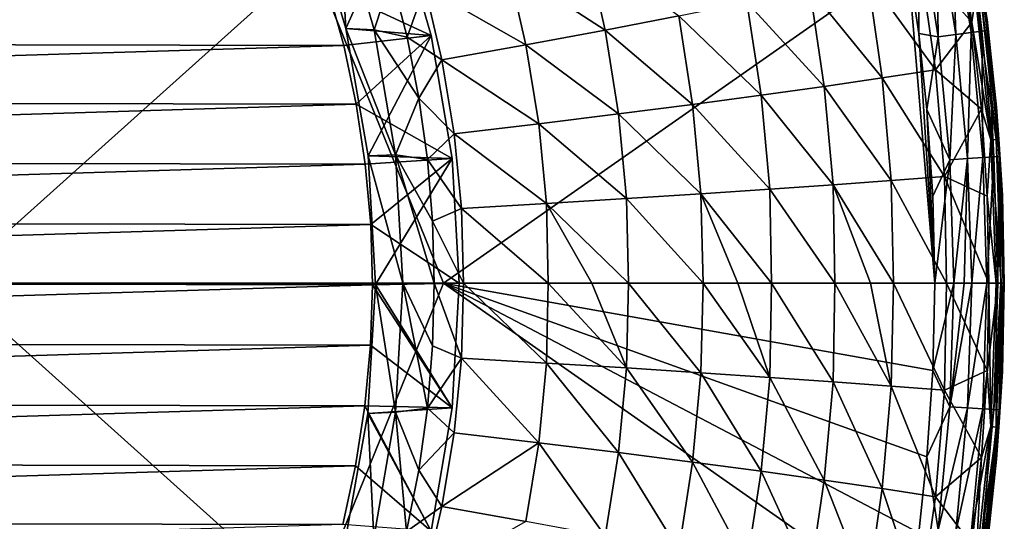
# Model space of a CAD drawing. Header units: metres. Extents: x -24 to 127, y -24 to 24.
# Tile 144 of 151: x 116.53 to 127.5, y -2.65 to 2.94. Entities that reach past the tile are written whole.
import ezdxf

# ---------------------------------------------------------------- set-up
doc = ezdxf.new("R2010")
doc.units = ezdxf.units.M
doc.layers.add('solid_12_381_051_XXX', color=7, linetype='CONTINUOUS')

msp = doc.modelspace()

# ---------------------------------------------------------------- linework, layer by layer
at = {"layer": 'solid_12_381_051_XXX'}
for points in [[(120.164948, 2.839428, 103.784729), (119.754662, 4.211405, 103.674149), (120.085243, 4.193384, 103.763252)], [(120.729607, 4.093506, 100.205811), (119.754662, 4.211405, 103.674149), (120.164948, 2.839428, 103.784729)], [(120.164948, 2.839428, 103.784729), (120.085243, 4.193384, 103.763252), (120.481438, 2.824999, 103.870041)], [(120.675095, 3.413217, 102.54911), (120.481438, 2.824999, 103.870041), (120.085243, 4.193384, 103.763252)], [(126.743889, 4.143159, 115.211998), (126.960938, 2.770987, 115.211403), (126.911087, 4.175109, 115.084885)], [(126.911087, 4.175109, 115.084885), (127.129814, 2.792431, 115.08429), (127.03035, 4.197941, 114.910568)], [(126.960938, 2.770987, 115.211403), (127.129814, 2.792431, 115.08429), (126.911087, 4.175109, 115.084885)], [(127.03035, 4.197941, 114.910568), (127.25029, 2.807697, 114.909981), (127.091103, 4.20963, 114.708672)], [(127.129814, 2.792431, 115.08429), (127.25029, 2.807697, 114.909981), (127.03035, 4.197941, 114.910568)], [(127.091103, 4.20963, 114.708672), (127.311676, 2.815431, 114.708092), (127.158112, 3.905948, 114.499054)], [(127.25029, 2.807697, 114.909981), (127.311676, 2.815431, 114.708092), (127.091103, 4.20963, 114.708672)], [(119.96032, 3.297042, 99.291382), (120.729607, 4.093506, 100.205811), (121.116333, 2.760337, 100.309433)], [(121.116333, 2.760337, 100.309433), (120.729607, 4.093506, 100.205811), (120.164948, 2.839428, 103.784729)], [(126.547646, 4.1057, 115.280495), (126.421471, 3.620509, 115.298569), (126.545792, 2.781255, 115.298225)], [(126.762741, 2.745787, 115.2799), (126.547646, 4.1057, 115.280495), (126.545792, 2.781255, 115.298225)], [(126.743889, 4.143159, 115.211998), (126.547646, 4.1057, 115.280495), (126.762741, 2.745787, 115.2799)], [(126.743889, 4.143159, 115.211998), (126.762741, 2.745787, 115.2799), (126.960938, 2.770987, 115.211403)], [(126.991547, 3.872978, 108.742249), (127.139267, 2.908985, 108.7425), (126.563446, 3.558677, 108.154961)], [(127.178543, 3.188361, 108.84845), (127.139267, 2.908985, 108.7425), (126.991547, 3.872978, 108.742249)], [(127.307251, 2.936806, 109.23243), (127.158112, 3.905948, 114.499054), (127.307396, 2.935702, 114.498726)], [(127.311676, 2.815431, 114.708092), (127.307396, 2.935702, 114.498726), (127.158112, 3.905948, 114.499054)], [(122.844376, 3.736881, 104.391464), (123.051842, 2.818677, 104.436104), (121.972122, 3.519857, 103.604118)], [(123.872368, 2.977438, 105.214638), (123.051842, 2.818677, 104.436104), (122.844376, 3.736881, 104.391464)], [(119.787521, 3.618891, 115.520416), (121.252365, 0, 115.484322), (126.421471, 3.620509, 115.298569)], [(126.421471, 3.620509, 115.298569), (121.252365, 0, 115.484322), (126.726265, -0.000004, 115.297562)], [(126.545792, 2.781255, 115.298225), (126.421471, 3.620509, 115.298569), (126.726265, -0.000004, 115.297562)], [(113.149368, 3.619066, 115.729172), (115.753624, -0.000002, 115.668259), (119.787521, 3.618891, 115.520416)], [(119.787521, 3.618891, 115.520416), (115.753624, -0.000002, 115.668259), (121.252365, 0, 115.484322)], [(121.972122, 3.519857, 103.604118), (122.171356, 2.655318, 103.648071), (121.04409, 3.297869, 102.816765)], [(123.051842, 2.818677, 104.436104), (122.171356, 2.655318, 103.648071), (121.972122, 3.519857, 103.604118)], [(126.563446, 3.558677, 108.154961), (126.732018, 2.378414, 108.166069), (125.974808, 3.421773, 107.449203)], [(127.139267, 2.908985, 108.7425), (126.732018, 2.378414, 108.166069), (126.563446, 3.558677, 108.154961)], [(120.675095, 3.413217, 102.54911), (120.846146, 2.742003, 102.584175), (120.481438, 2.824999, 103.870041)], [(121.04409, 3.297869, 102.816765), (120.846146, 2.742003, 102.584175), (120.675095, 3.413217, 102.54911)], [(125.974808, 3.421773, 107.449203), (126.140663, 2.287446, 107.468124), (125.332222, 3.279241, 106.723701)], [(126.732018, 2.378414, 108.166069), (126.140663, 2.287446, 107.468124), (125.974808, 3.421773, 107.449203)], [(100.023933, 2.687761, 93.949448), (100.207672, 3.337034, 93.99868), (119.96032, 3.297042, 99.291382)], [(100.023933, 2.687761, 93.949448), (119.96032, 3.297042, 99.291382), (120.141022, 2.64894, 99.339806)], [(120.141022, 2.64894, 99.339806), (119.96032, 3.297042, 99.291382), (121.116333, 2.760337, 100.309433)], [(121.04409, 3.297869, 102.816765), (121.234154, 2.487949, 102.858376), (120.846146, 2.742003, 102.584175)], [(122.171356, 2.655318, 103.648071), (121.234154, 2.487949, 102.858376), (121.04409, 3.297869, 102.816765)], [(125.332222, 3.279241, 106.723701), (125.494835, 2.192647, 106.748787), (124.632164, 3.13107, 105.978302)], [(126.140663, 2.287446, 107.468124), (125.494835, 2.192647, 106.748787), (125.332222, 3.279241, 106.723701)], [(127.349091, 1.597361, 108.848335), (127.139267, 2.908985, 108.7425), (127.178543, 3.188361, 108.84845)], [(127.178543, 3.188361, 108.84845), (127.236526, 3.196586, 108.969109), (127.407776, 1.601493, 108.969208)], [(127.349091, 1.597361, 108.848335), (127.178543, 3.188361, 108.84845), (127.407776, 1.601493, 108.969208)], [(127.236526, 3.196586, 108.969109), (127.265549, 3.200633, 109.099968), (127.437149, 1.603526, 109.100349)], [(127.407776, 1.601493, 108.969208), (127.236526, 3.196586, 108.969109), (127.437149, 1.603526, 109.100349)], [(127.265549, 3.200633, 109.099968), (127.307251, 2.936806, 109.23243), (127.414124, 1.960982, 109.232437)], [(127.437149, 1.603526, 109.100349), (127.265549, 3.200633, 109.099968), (127.414124, 1.960982, 109.232437)], [(124.632164, 3.13107, 105.978302), (124.790939, 2.093995, 106.007797), (123.872368, 2.977438, 105.214638)], [(125.494835, 2.192647, 106.748787), (124.790939, 2.093995, 106.007797), (124.632164, 3.13107, 105.978302)], [(123.872368, 2.977438, 105.214638), (124.026672, 1.991597, 105.246803), (123.051842, 2.818677, 104.436104)], [(124.790939, 2.093995, 106.007797), (124.026672, 1.991597, 105.246803), (123.872368, 2.977438, 105.214638)], [(127.139267, 2.908985, 108.7425), (127.24469, 1.940643, 108.74263), (126.732018, 2.378414, 108.166069)], [(127.349091, 1.597361, 108.848335), (127.24469, 1.940643, 108.74263), (127.139267, 2.908985, 108.7425)], [(127.414124, 1.960982, 109.232437), (127.307251, 2.936806, 109.23243), (127.307396, 2.935702, 114.498726)], [(127.414124, 1.960982, 109.232437), (127.307396, 2.935702, 114.498726), (127.4142, 1.960055, 114.498444)], [(127.311676, 2.815431, 114.708092), (127.4142, 1.960055, 114.498444), (127.307396, 2.935702, 114.498726)], [(120.280907, 1.994265, 99.377289), (120.141022, 2.64894, 99.339806), (121.116333, 2.760337, 100.309433)], [(120.164948, 2.839428, 103.784729), (120.481438, 2.824999, 103.870041), (120.719139, 1.429308, 103.934105)], [(120.414177, 1.421311, 103.851906), (120.164948, 2.839428, 103.784729), (120.719139, 1.429308, 103.934105)], [(121.116333, 2.760337, 100.309433), (120.164948, 2.839428, 103.784729), (120.414177, 1.421311, 103.851906)], [(120.280907, 1.994265, 99.377289), (121.116333, 2.760337, 100.309433), (121.350487, 1.38962, 100.372177)], [(121.350487, 1.38962, 100.372177), (121.116333, 2.760337, 100.309433), (120.414177, 1.421311, 103.851906)], [(120.979355, 2.063341, 102.611725), (120.719139, 1.429308, 103.934105), (120.481438, 2.824999, 103.870041)], [(120.846146, 2.742003, 102.584175), (120.979355, 2.063341, 102.611725), (120.481438, 2.824999, 103.870041)], [(123.051842, 2.818677, 104.436104), (123.201012, 1.885667, 104.469254), (122.171356, 2.655318, 103.648071)], [(124.026672, 1.991597, 105.246803), (123.201012, 1.885667, 104.469254), (123.051842, 2.818677, 104.436104)], [(126.637711, 1.934829, 115.297943), (126.545792, 2.781255, 115.298225), (126.726265, -0.000004, 115.297562)], [(126.762741, 2.745787, 115.2799), (126.545792, 2.781255, 115.298225), (126.637711, 1.934829, 115.297943)], [(126.892174, 1.375591, 115.279442), (126.762741, 2.745787, 115.2799), (126.637711, 1.934829, 115.297943)], [(126.960938, 2.770987, 115.211403), (126.762741, 2.745787, 115.2799), (126.892174, 1.375591, 115.279442)], [(126.960938, 2.770987, 115.211403), (126.892174, 1.375591, 115.279442), (127.091537, 1.388329, 115.210938)], [(126.960938, 2.770987, 115.211403), (127.091537, 1.388329, 115.210938), (127.129814, 2.792431, 115.08429)], [(127.091537, 1.388329, 115.210938), (127.261398, 1.399118, 115.083824), (127.129814, 2.792431, 115.08429)], [(127.129814, 2.792431, 115.08429), (127.261398, 1.399118, 115.083824), (127.25029, 2.807697, 114.909981)], [(127.25029, 2.807697, 114.909981), (127.382576, 1.406734, 114.909515), (127.311676, 2.815431, 114.708092)], [(127.261398, 1.399118, 115.083824), (127.382576, 1.406734, 114.909515), (127.25029, 2.807697, 114.909981)], [(127.311676, 2.815431, 114.708092), (127.444321, 1.410506, 114.707634), (127.4142, 1.960055, 114.498444)], [(127.382576, 1.406734, 114.909515), (127.444321, 1.410506, 114.707634), (127.311676, 2.815431, 114.708092)], [(99.881355, 2.03229, 93.91124), (100.023933, 2.687761, 93.949448), (120.141022, 2.64894, 99.339806)], [(99.881355, 2.03229, 93.91124), (120.141022, 2.64894, 99.339806), (120.280907, 1.994265, 99.377289)], [(121.234154, 2.487949, 102.858376), (120.979355, 2.063341, 102.611725), (120.846146, 2.742003, 102.584175)], [(122.171356, 2.655318, 103.648071), (122.31469, 1.776559, 103.680702), (121.234154, 2.487949, 102.858376)], [(123.201012, 1.885667, 104.469254), (122.31469, 1.776559, 103.680702), (122.171356, 2.655318, 103.648071)], [(121.234154, 2.487949, 102.858376), (121.370964, 1.664675, 102.889275), (120.979355, 2.063341, 102.611725)], [(122.31469, 1.776559, 103.680702), (121.370964, 1.664675, 102.889275), (121.234154, 2.487949, 102.858376)], [(126.732018, 2.378414, 108.166069), (126.833458, 1.190431, 108.172981), (126.140663, 2.287446, 107.468124)], [(127.24469, 1.940643, 108.74263), (126.833458, 1.190431, 108.172981), (126.732018, 2.378414, 108.166069)], [(126.140663, 2.287446, 107.468124), (126.240547, 1.144927, 107.479904), (125.494835, 2.192647, 106.748787)], [(126.833458, 1.190431, 108.172981), (126.240547, 1.144927, 107.479904), (126.140663, 2.287446, 107.468124)], [(124.790939, 2.093995, 106.007797), (124.886681, 1.048191, 106.026154), (124.026672, 1.991597, 105.246803)], [(125.494835, 2.192647, 106.748787), (125.592827, 1.097519, 106.764397), (124.790939, 2.093995, 106.007797)], [(125.592827, 1.097519, 106.764397), (124.886681, 1.048191, 106.026154), (124.790939, 2.093995, 106.007797)], [(126.240547, 1.144927, 107.479904), (125.592827, 1.097519, 106.764397), (125.494835, 2.192647, 106.748787)], [(99.778534, 1.364531, 93.88369), (99.881355, 2.03229, 93.91124), (120.280907, 1.994265, 99.377289)], [(99.778534, 1.364531, 93.88369), (120.280907, 1.994265, 99.377289), (120.381325, 1.327217, 99.40419)], [(120.381325, 1.327217, 99.40419), (120.280907, 1.994265, 99.377289), (121.350487, 1.38962, 100.372177)], [(120.979355, 2.063341, 102.611725), (121.074585, 1.378676, 102.631844), (120.719139, 1.429308, 103.934105)], [(121.370964, 1.664675, 102.889275), (121.074585, 1.378676, 102.631844), (120.979355, 2.063341, 102.611725)], [(124.026672, 1.991597, 105.246803), (124.119781, 0.996992, 105.266815), (123.201012, 1.885667, 104.469254)], [(124.886681, 1.048191, 106.026154), (124.119781, 0.996992, 105.266815), (124.026672, 1.991597, 105.246803)], [(123.201012, 1.885667, 104.469254), (123.291077, 0.944027, 104.489876), (122.31469, 1.776559, 103.680702)], [(124.119781, 0.996992, 105.266815), (123.291077, 0.944027, 104.489876), (123.201012, 1.885667, 104.469254)], [(126.702538, 0.971943, 115.297707), (126.637711, 1.934829, 115.297943), (126.726265, -0.000004, 115.297562)], [(126.892174, 1.375591, 115.279442), (126.637711, 1.934829, 115.297943), (126.702538, 0.971943, 115.297707)], [(127.24469, 1.940643, 108.74263), (127.307793, 0.970226, 108.742538), (126.833458, 1.190431, 108.172981)], [(127.349091, 1.597361, 108.848335), (127.307793, 0.970226, 108.742538), (127.24469, 1.940643, 108.74263)], [(127.478325, 0.981425, 109.232437), (127.414124, 1.960982, 109.232437), (127.4142, 1.960055, 114.498444)], [(127.437149, 1.603526, 109.100349), (127.414124, 1.960982, 109.232437), (127.478325, 0.981425, 109.232437)], [(127.478325, 0.981425, 109.232437), (127.4142, 1.960055, 114.498444), (127.478348, 0.980867, 114.498199)], [(127.444321, 1.410506, 114.707634), (127.478348, 0.980867, 114.498199), (127.4142, 1.960055, 114.498444)], [(122.31469, 1.776559, 103.680702), (122.401283, 0.889469, 103.701012), (121.370964, 1.664675, 102.889275)], [(123.291077, 0.944027, 104.489876), (122.401283, 0.889469, 103.701012), (122.31469, 1.776559, 103.680702)], [(121.370964, 1.664675, 102.889275), (121.453667, 0.833517, 102.908508), (121.074585, 1.378676, 102.631844)], [(122.401283, 0.889469, 103.701012), (121.453667, 0.833517, 102.908508), (121.370964, 1.664675, 102.889275)], [(127.349091, 1.597361, 108.848335), (127.407303, -0.000001, 108.85054), (127.307793, 0.970226, 108.742538)], [(127.349091, 1.597361, 108.848335), (127.407776, 1.601493, 108.969208), (127.465607, -0.000001, 108.971184)], [(127.349091, 1.597361, 108.848335), (127.465607, -0.000001, 108.971184), (127.407303, -0.000001, 108.85054)], [(127.407776, 1.601493, 108.969208), (127.437149, 1.603526, 109.100349), (127.494301, -0.000001, 109.098846)], [(127.407776, 1.601493, 108.969208), (127.494301, -0.000001, 109.098846), (127.465607, -0.000001, 108.971184)], [(127.437149, 1.603526, 109.100349), (127.499741, -0.000001, 109.232445), (127.494301, -0.000001, 109.098846)], [(127.437149, 1.603526, 109.100349), (127.478325, 0.981425, 109.232437), (127.499741, -0.000001, 109.232445)], [(120.414177, 1.421311, 103.851906), (120.719139, 1.429308, 103.934105), (120.800354, 0, 103.955994)], [(120.719139, 1.429308, 103.934105), (121.150406, 0, 102.649582), (120.800354, 0, 103.955994)], [(121.131638, 0.690163, 102.64447), (121.150406, 0, 102.649582), (120.719139, 1.429308, 103.934105)], [(121.074585, 1.378676, 102.631844), (121.131638, 0.690163, 102.64447), (120.719139, 1.429308, 103.934105)], [(99.715836, 0.690585, 93.86689), (99.778534, 1.364531, 93.88369), (120.381325, 1.327217, 99.40419)], [(99.715836, 0.690585, 93.86689), (120.381325, 1.327217, 99.40419), (120.44175, 0.653813, 99.420387)], [(120.44175, 0.653813, 99.420387), (120.381325, 1.327217, 99.40419), (121.350487, 1.38962, 100.372177)], [(120.495735, -0.01473, 103.873894), (120.414177, 1.421311, 103.851906), (120.800354, 0, 103.955994)], [(121.350487, 1.38962, 100.372177), (120.414177, 1.421311, 103.851906), (120.495735, -0.01473, 103.873894)], [(120.44175, 0.653813, 99.420387), (121.350487, 1.38962, 100.372177), (121.428894, 0, 100.393181)], [(121.428894, 0, 100.393181), (121.350487, 1.38962, 100.372177), (120.495735, -0.01473, 103.873894)], [(121.453667, 0.833517, 102.908508), (121.131638, 0.690163, 102.64447), (121.074585, 1.378676, 102.631844)], [(126.892174, 1.375591, 115.279442), (126.702538, 0.971943, 115.297707), (126.726265, -0.000004, 115.297562)], [(126.938538, 0.000001, 115.278679), (126.892174, 1.375591, 115.279442), (126.726265, -0.000004, 115.297562)], [(127.091537, 1.388329, 115.210938), (126.892174, 1.375591, 115.279442), (126.938538, 0.000001, 115.278679)], [(127.051239, 0.000001, 115.247963), (127.091537, 1.388329, 115.210938), (126.938538, 0.000001, 115.278679)], [(127.051239, 0.000001, 115.247963), (127.136993, 0.000002, 115.209793), (127.091537, 1.388329, 115.210938)], [(127.091537, 1.388329, 115.210938), (127.136993, 0.000002, 115.209793), (127.261398, 1.399118, 115.083824)], [(127.136993, 0.000002, 115.209793), (127.305374, 0.000002, 115.083618), (127.261398, 1.399118, 115.083824)], [(127.261398, 1.399118, 115.083824), (127.305374, 0.000002, 115.083618), (127.382576, 1.406734, 114.909515)], [(127.305374, 0.000002, 115.083618), (127.425896, 0.000002, 114.911087), (127.382576, 1.406734, 114.909515)], [(127.382576, 1.406734, 114.909515), (127.425896, 0.000002, 114.911087), (127.444321, 1.410506, 114.707634)], [(127.425896, 0.000002, 114.911087), (127.461349, 0.000002, 114.823616), (127.444321, 1.410506, 114.707634)], [(127.444321, 1.410506, 114.707634), (127.488129, 0.000003, 114.71051), (127.478348, 0.980867, 114.498199)], [(127.461349, 0.000002, 114.823616), (127.488129, 0.000003, 114.71051), (127.444321, 1.410506, 114.707634)], [(125.592827, 1.097519, 106.764397), (125.613571, -0.000001, 106.756859), (124.886681, 1.048191, 106.026154)], [(126.240547, 1.144927, 107.479904), (126.266418, -0.000001, 107.475426), (125.592827, 1.097519, 106.764397)], [(126.009323, -0.000001, 107.187645), (125.613571, -0.000001, 106.756859), (125.592827, 1.097519, 106.764397)], [(126.266418, -0.000001, 107.475426), (126.009323, -0.000001, 107.187645), (125.592827, 1.097519, 106.764397)], [(126.833458, 1.190431, 108.172981), (126.856667, -0.000001, 108.162544), (126.240547, 1.144927, 107.479904)], [(126.856667, -0.000001, 108.162544), (126.266418, -0.000001, 107.475426), (126.240547, 1.144927, 107.479904)], [(127.328552, -0.000001, 108.742165), (126.856667, -0.000001, 108.162544), (126.833458, 1.190431, 108.172981)], [(127.307793, 0.970226, 108.742538), (127.328552, -0.000001, 108.742165), (126.833458, 1.190431, 108.172981)], [(124.119781, 0.996992, 105.266815), (124.143959, -0.000001, 105.266953), (123.291077, 0.944027, 104.489876)], [(124.886681, 1.048191, 106.026154), (124.90683, -0.000001, 106.020378), (124.119781, 0.996992, 105.266815)], [(124.531303, -0.000001, 105.644463), (124.143959, -0.000001, 105.266953), (124.119781, 0.996992, 105.266815)], [(124.90683, -0.000001, 106.020378), (124.531303, -0.000001, 105.644463), (124.119781, 0.996992, 105.266815)], [(125.613571, -0.000001, 106.756859), (124.90683, -0.000001, 106.020378), (124.886681, 1.048191, 106.026154)], [(122.401283, 0.889469, 103.701012), (122.420296, 0, 103.699371), (121.453667, 0.833517, 102.908508)], [(123.291077, 0.944027, 104.489876), (123.31398, -0.000001, 104.490349), (122.401283, 0.889469, 103.701012)], [(122.904503, 0, 104.122353), (122.420296, 0, 103.699371), (122.401283, 0.889469, 103.701012)], [(123.31398, -0.000001, 104.490349), (122.904503, 0, 104.122353), (122.401283, 0.889469, 103.701012)], [(124.143959, -0.000001, 105.266953), (123.31398, -0.000001, 104.490349), (123.291077, 0.944027, 104.489876)], [(127.407303, -0.000001, 108.85054), (127.328552, -0.000001, 108.742165), (127.307793, 0.970226, 108.742538)], [(127.478325, 0.981425, 109.232437), (127.499741, 0.000001, 114.497986), (127.499741, -0.000001, 109.232445)], [(127.478325, 0.981425, 109.232437), (127.478348, 0.980867, 114.498199), (127.499741, 0.000001, 114.497986)], [(127.488129, 0.000003, 114.71051), (127.499741, 0.000001, 114.497986), (127.478348, 0.980867, 114.498199)], [(121.453667, 0.833517, 102.908508), (121.473633, 0, 102.908821), (121.131638, 0.690163, 102.64447)], [(122.420296, 0, 103.699371), (121.473633, 0, 102.908821), (121.453667, 0.833517, 102.908508)], [(99.693993, 0.018279, 93.861038), (99.715836, 0.690585, 93.86689), (120.44175, 0.653813, 99.420387)], [(121.473633, 0, 102.908821), (121.150406, 0, 102.649582), (121.131638, 0.690163, 102.64447)], [(99.693993, 0.018279, 93.861038), (120.44175, 0.653813, 99.420387), (120.461304, -0.018279, 99.425621)], [(120.461304, -0.018279, 99.425621), (120.44175, 0.653813, 99.420387), (121.428894, 0, 100.393181)], [(99.713539, -0.653813, 93.866272), (99.693993, 0.018279, 93.861038), (120.461304, -0.018279, 99.425621)], [(119.787659, -3.618892, 115.520416), (121.252365, 0, 115.484322), (115.753624, -0.000002, 115.668259)], [(119.787659, -3.618892, 115.520416), (126.421471, -3.620497, 115.298569), (121.252365, 0, 115.484322)], [(126.70256, -0.971623, 115.297707), (126.726265, -0.000004, 115.297562), (121.252365, 0, 115.484322)], [(126.637772, -1.934211, 115.297935), (126.70256, -0.971623, 115.297707), (121.252365, 0, 115.484322)], [(126.545837, -2.780936, 115.298225), (126.637772, -1.934211, 115.297935), (121.252365, 0, 115.484322)], [(126.421471, -3.620497, 115.298569), (126.545837, -2.780936, 115.298225), (121.252365, 0, 115.484322)], [(126.938538, 0.000001, 115.278679), (126.726265, -0.000004, 115.297562), (126.70256, -0.971623, 115.297707)], [(126.892174, -1.375587, 115.279442), (126.938538, 0.000001, 115.278679), (126.70256, -0.971623, 115.297707)], [(126.892174, -1.375587, 115.279442), (127.136993, 0.000002, 115.209793), (127.051239, 0.000001, 115.247963)], [(126.892174, -1.375587, 115.279442), (127.091537, -1.388326, 115.210938), (127.136993, 0.000002, 115.209793)], [(126.892174, -1.375587, 115.279442), (127.051239, 0.000001, 115.247963), (126.938538, 0.000001, 115.278679)], [(127.091537, -1.388326, 115.210938), (127.305374, 0.000002, 115.083618), (127.136993, 0.000002, 115.209793)], [(127.091537, -1.388326, 115.210938), (127.261406, -1.399114, 115.083817), (127.305374, 0.000002, 115.083618)], [(127.261406, -1.399114, 115.083817), (127.425896, 0.000002, 114.911087), (127.305374, 0.000002, 115.083618)], [(127.261406, -1.399114, 115.083817), (127.382576, -1.40673, 114.909515), (127.425896, 0.000002, 114.911087)], [(127.382576, -1.40673, 114.909515), (127.488129, 0.000003, 114.71051), (127.461349, 0.000002, 114.823616)], [(127.382576, -1.40673, 114.909515), (127.444321, -1.410503, 114.707634), (127.488129, 0.000003, 114.71051)], [(127.382576, -1.40673, 114.909515), (127.461349, 0.000002, 114.823616), (127.425896, 0.000002, 114.911087)], [(127.444321, -1.410503, 114.707634), (127.499741, 0.000001, 114.497986), (127.488129, 0.000003, 114.71051)], [(127.444321, -1.410503, 114.707634), (127.47834, -0.981055, 114.498199), (127.499741, 0.000001, 114.497986)], [(127.47834, -0.981055, 114.498199), (127.499741, -0.000001, 109.232445), (127.499741, 0.000001, 114.497986)], [(99.713539, -0.653813, 93.866272), (120.461304, -0.018279, 99.425621), (120.439453, -0.690585, 99.419769)], [(113.149605, -3.619067, 115.729164), (119.787659, -3.618892, 115.520416), (115.753624, -0.000002, 115.668259)], [(120.410599, -1.451505, 103.850945), (120.495735, -0.01473, 103.873894), (120.718513, -1.435758, 103.933937)], [(121.350487, -1.38962, 100.372177), (120.495735, -0.01473, 103.873894), (120.410599, -1.451505, 103.850945)], [(120.439453, -0.690585, 99.419769), (120.461304, -0.018279, 99.425621), (121.350487, -1.38962, 100.372177)], [(120.461304, -0.018279, 99.425621), (121.428894, 0, 100.393181), (121.350487, -1.38962, 100.372177)], [(120.495735, -0.01473, 103.873894), (120.800354, 0, 103.955994), (120.718513, -1.435758, 103.933937)], [(121.350487, -1.38962, 100.372177), (121.428894, 0, 100.393181), (120.495735, -0.01473, 103.873894)], [(120.718513, -1.435758, 103.933937), (120.800354, 0, 103.955994), (121.073265, -1.390578, 102.631546)], [(120.800354, 0, 103.955994), (121.131302, -0.696207, 102.644386), (121.073265, -1.390578, 102.631546)], [(120.800354, 0, 103.955994), (121.150406, 0, 102.649582), (121.131302, -0.696207, 102.644386)], [(121.453659, -0.833524, 102.908508), (121.131302, -0.696207, 102.644386), (121.150406, 0, 102.649582)], [(121.453659, -0.833524, 102.908508), (121.150406, 0, 102.649582), (121.473633, 0, 102.908821)], [(122.401283, -0.889476, 103.701012), (121.453659, -0.833524, 102.908508), (121.473633, 0, 102.908821)], [(122.401283, -0.889476, 103.701012), (121.473633, 0, 102.908821), (122.420296, 0, 103.699371)], [(123.291077, -0.944051, 104.489883), (122.401283, -0.889476, 103.701012), (122.420296, 0, 103.699371)], [(123.291077, -0.944051, 104.489883), (122.420296, 0, 103.699371), (122.904503, 0, 104.122353)], [(123.291077, -0.944051, 104.489883), (122.904503, 0, 104.122353), (123.31398, -0.000001, 104.490349)], [(124.119789, -0.997011, 105.266823), (123.291077, -0.944051, 104.489883), (123.31398, -0.000001, 104.490349)], [(124.119789, -0.997011, 105.266823), (123.31398, -0.000001, 104.490349), (124.143959, -0.000001, 105.266953)], [(124.886681, -1.048206, 106.026154), (124.119789, -0.997011, 105.266823), (124.143959, -0.000001, 105.266953)], [(124.886681, -1.048206, 106.026154), (124.143959, -0.000001, 105.266953), (124.531303, -0.000001, 105.644463)], [(124.886681, -1.048206, 106.026154), (124.531303, -0.000001, 105.644463), (124.90683, -0.000001, 106.020378)], [(125.592796, -1.097527, 106.764366), (124.886681, -1.048206, 106.026154), (124.90683, -0.000001, 106.020378)], [(125.592796, -1.097527, 106.764366), (124.90683, -0.000001, 106.020378), (125.613571, -0.000001, 106.756859)], [(126.240463, -1.14493, 107.479813), (125.592796, -1.097527, 106.764366), (125.613571, -0.000001, 106.756859)], [(126.240463, -1.14493, 107.479813), (125.613571, -0.000001, 106.756859), (126.009323, -0.000001, 107.187645)], [(126.240463, -1.14493, 107.479813), (126.009323, -0.000001, 107.187645), (126.266418, -0.000001, 107.475426)], [(126.833305, -1.190425, 108.172791), (126.240463, -1.14493, 107.479813), (126.266418, -0.000001, 107.475426)], [(126.833305, -1.190425, 108.172791), (126.266418, -0.000001, 107.475426), (126.856667, -0.000001, 108.162544)], [(127.307571, -0.970222, 108.742256), (126.833305, -1.190425, 108.172791), (126.856667, -0.000001, 108.162544)], [(127.307571, -0.970222, 108.742256), (126.856667, -0.000001, 108.162544), (127.328552, -0.000001, 108.742165)], [(127.348999, -1.597356, 108.848183), (127.307571, -0.970222, 108.742256), (127.328552, -0.000001, 108.742165)], [(127.348999, -1.597356, 108.848183), (127.328552, -0.000001, 108.742165), (127.407303, -0.000001, 108.85054)], [(127.348999, -1.597356, 108.848183), (127.407303, -0.000001, 108.85054), (127.407776, -1.601494, 108.969215)], [(127.407303, -0.000001, 108.85054), (127.465607, -0.000001, 108.971184), (127.407776, -1.601494, 108.969215)], [(127.407776, -1.601494, 108.969215), (127.465607, -0.000001, 108.971184), (127.437149, -1.603527, 109.100372)], [(127.437149, -1.603527, 109.100372), (127.494301, -0.000001, 109.098846), (127.478325, -0.981426, 109.232452)], [(127.465607, -0.000001, 108.971184), (127.494301, -0.000001, 109.098846), (127.437149, -1.603527, 109.100372)], [(127.494301, -0.000001, 109.098846), (127.499741, -0.000001, 109.232445), (127.478325, -0.981426, 109.232452)], [(127.47834, -0.981055, 114.498199), (127.478325, -0.981426, 109.232452), (127.499741, -0.000001, 109.232445)], [(99.773964, -1.327217, 93.882469), (99.713539, -0.653813, 93.866272), (120.439453, -0.690585, 99.419769)], [(99.773964, -1.327217, 93.882469), (120.439453, -0.690585, 99.419769), (120.376762, -1.364531, 99.402969)], [(120.376762, -1.364531, 99.402969), (120.439453, -0.690585, 99.419769), (121.350487, -1.38962, 100.372177)], [(121.453659, -0.833524, 102.908508), (121.073265, -1.390578, 102.631546), (121.131302, -0.696207, 102.644386)], [(121.453659, -0.833524, 102.908508), (121.370956, -1.664686, 102.889275), (121.073265, -1.390578, 102.631546)], [(122.314682, -1.776572, 103.680695), (121.370956, -1.664686, 102.889275), (121.453659, -0.833524, 102.908508)], [(122.401283, -0.889476, 103.701012), (122.314682, -1.776572, 103.680695), (121.453659, -0.833524, 102.908508)], [(123.200996, -1.885712, 104.469246), (122.314682, -1.776572, 103.680695), (122.401283, -0.889476, 103.701012)], [(123.291077, -0.944051, 104.489883), (123.200996, -1.885712, 104.469246), (122.401283, -0.889476, 103.701012)], [(124.026672, -1.991632, 105.246803), (123.200996, -1.885712, 104.469246), (123.291077, -0.944051, 104.489883)], [(124.119789, -0.997011, 105.266823), (124.026672, -1.991632, 105.246803), (123.291077, -0.944051, 104.489883)], [(126.892174, -1.375587, 115.279442), (126.70256, -0.971623, 115.297707), (126.637772, -1.934211, 115.297935)], [(127.307571, -0.970222, 108.742256), (127.244461, -1.940631, 108.742332), (126.833305, -1.190425, 108.172791)], [(127.348999, -1.597356, 108.848183), (127.244461, -1.940631, 108.742332), (127.307571, -0.970222, 108.742256)], [(127.437149, -1.603527, 109.100372), (127.478325, -0.981426, 109.232452), (127.414124, -1.960983, 109.23246)], [(127.414169, -1.960426, 114.498451), (127.414124, -1.960983, 109.23246), (127.478325, -0.981426, 109.232452)], [(127.47834, -0.981055, 114.498199), (127.414169, -1.960426, 114.498451), (127.478325, -0.981426, 109.232452)], [(127.444321, -1.410503, 114.707634), (127.414169, -1.960426, 114.498451), (127.47834, -0.981055, 114.498199)], [(124.790924, -2.094023, 106.00779), (124.026672, -1.991632, 105.246803), (124.119789, -0.997011, 105.266823)], [(124.886681, -1.048206, 106.026154), (124.790924, -2.094023, 106.00779), (124.119789, -0.997011, 105.266823)], [(125.494797, -2.192662, 106.748749), (124.790924, -2.094023, 106.00779), (124.886681, -1.048206, 106.026154)], [(125.592796, -1.097527, 106.764366), (125.494797, -2.192662, 106.748749), (124.886681, -1.048206, 106.026154)], [(126.140579, -2.28745, 107.468033), (125.494797, -2.192662, 106.748749), (125.592796, -1.097527, 106.764366)], [(126.240463, -1.14493, 107.479813), (126.140579, -2.28745, 107.468033), (125.592796, -1.097527, 106.764366)], [(126.731857, -2.378401, 108.165878), (126.140579, -2.28745, 107.468033), (126.240463, -1.14493, 107.479813)], [(126.833305, -1.190425, 108.172791), (126.731857, -2.378401, 108.165878), (126.240463, -1.14493, 107.479813)], [(127.244461, -1.940631, 108.742332), (126.731857, -2.378401, 108.165878), (126.833305, -1.190425, 108.172791)], [(99.874382, -1.994265, 93.909378), (99.773964, -1.327217, 93.882469), (120.376762, -1.364531, 99.402969)], [(99.874382, -1.994265, 93.909378), (120.376762, -1.364531, 99.402969), (120.273933, -2.03229, 99.37542)], [(120.273933, -2.03229, 99.37542), (120.376762, -1.364531, 99.402969), (121.116333, -2.760337, 100.309433)], [(120.376762, -1.364531, 99.402969), (121.350487, -1.38962, 100.372177), (121.116333, -2.760337, 100.309433)], [(121.116333, -2.760337, 100.309433), (121.350487, -1.38962, 100.372177), (120.410599, -1.451505, 103.850945)], [(120.718513, -1.435758, 103.933937), (121.073265, -1.390578, 102.631546), (120.97641, -2.080859, 102.611107)], [(121.370956, -1.664686, 102.889275), (120.97641, -2.080859, 102.611107), (121.073265, -1.390578, 102.631546)], [(126.892174, -1.375587, 115.279442), (126.637772, -1.934211, 115.297935), (126.762741, -2.745784, 115.2799)], [(126.892174, -1.375587, 115.279442), (126.762741, -2.745784, 115.2799), (127.091537, -1.388326, 115.210938)], [(126.762741, -2.745784, 115.2799), (126.960938, -2.770983, 115.211403), (127.091537, -1.388326, 115.210938)], [(127.091537, -1.388326, 115.210938), (126.960938, -2.770983, 115.211403), (127.261406, -1.399114, 115.083817)], [(126.960938, -2.770983, 115.211403), (127.129822, -2.792429, 115.084282), (127.261406, -1.399114, 115.083817)], [(127.261406, -1.399114, 115.083817), (127.129822, -2.792429, 115.084282), (127.382576, -1.40673, 114.909515)], [(127.129822, -2.792429, 115.084282), (127.25029, -2.807693, 114.909981), (127.382576, -1.40673, 114.909515)], [(127.382576, -1.40673, 114.909515), (127.25029, -2.807693, 114.909981), (127.444321, -1.410503, 114.707634)], [(127.25029, -2.807693, 114.909981), (127.311676, -2.815428, 114.708092), (127.444321, -1.410503, 114.707634)], [(127.444321, -1.410503, 114.707634), (127.311676, -2.815428, 114.708092), (127.414169, -1.960426, 114.498451)], [(120.157135, -2.87211, 103.782631), (120.410599, -1.451505, 103.850945), (120.47834, -2.83834, 103.869202)], [(121.116333, -2.760337, 100.309433), (120.410599, -1.451505, 103.850945), (120.157135, -2.87211, 103.782631)], [(120.410599, -1.451505, 103.850945), (120.718513, -1.435758, 103.933937), (120.47834, -2.83834, 103.869202)], [(120.47834, -2.83834, 103.869202), (120.718513, -1.435758, 103.933937), (120.840973, -2.764849, 102.583107)], [(120.718513, -1.435758, 103.933937), (120.97641, -2.080859, 102.611107), (120.840973, -2.764849, 102.583107)], [(127.178452, -3.188349, 108.848297), (127.244461, -1.940631, 108.742332), (127.348999, -1.597356, 108.848183)], [(127.178452, -3.188349, 108.848297), (127.348999, -1.597356, 108.848183), (127.236526, -3.196587, 108.969109)], [(127.348999, -1.597356, 108.848183), (127.407776, -1.601494, 108.969215), (127.236526, -3.196587, 108.969109)], [(127.236526, -3.196587, 108.969109), (127.407776, -1.601494, 108.969215), (127.265549, -3.200634, 109.099983)], [(127.407776, -1.601494, 108.969215), (127.437149, -1.603527, 109.100372), (127.265549, -3.200634, 109.099983)], [(127.265549, -3.200634, 109.099983), (127.437149, -1.603527, 109.100372), (127.307251, -2.936807, 109.23246)], [(127.437149, -1.603527, 109.100372), (127.414124, -1.960983, 109.23246), (127.307251, -2.936807, 109.23246)], [(121.370956, -1.664686, 102.889275), (121.234138, -2.487964, 102.858376), (120.97641, -2.080859, 102.611107)], [(122.314682, -1.776572, 103.680695), (121.234138, -2.487964, 102.858376), (121.370956, -1.664686, 102.889275)], [(122.314682, -1.776572, 103.680695), (122.171341, -2.655336, 103.648064), (121.234138, -2.487964, 102.858376)], [(123.051826, -2.818743, 104.436096), (122.171341, -2.655336, 103.648064), (122.314682, -1.776572, 103.680695)], [(123.200996, -1.885712, 104.469246), (123.051826, -2.818743, 104.436096), (122.314682, -1.776572, 103.680695)], [(123.87236, -2.977489, 105.214638), (123.051826, -2.818743, 104.436096), (123.200996, -1.885712, 104.469246)], [(124.026672, -1.991632, 105.246803), (123.87236, -2.977489, 105.214638), (123.200996, -1.885712, 104.469246)], [(126.762741, -2.745784, 115.2799), (126.637772, -1.934211, 115.297935), (126.545837, -2.780936, 115.298225)], [(127.244461, -1.940631, 108.742332), (127.13903, -2.908965, 108.742195), (126.731857, -2.378401, 108.165878)], [(127.178452, -3.188349, 108.848297), (127.13903, -2.908965, 108.742195), (127.244461, -1.940631, 108.742332)], [(127.307327, -2.936248, 114.498734), (127.307251, -2.936807, 109.23246), (127.414124, -1.960983, 109.23246)], [(127.414169, -1.960426, 114.498451), (127.307327, -2.936248, 114.498734), (127.414124, -1.960983, 109.23246)], [(127.311676, -2.815428, 114.708092), (127.307327, -2.936248, 114.498734), (127.414169, -1.960426, 114.498451)], [(100.014267, -2.64894, 93.946854), (99.874382, -1.994265, 93.909378), (120.273933, -2.03229, 99.37542)], [(100.014267, -2.64894, 93.946854), (120.273933, -2.03229, 99.37542), (120.131355, -2.687761, 99.337212)], [(120.131355, -2.687761, 99.337212), (120.273933, -2.03229, 99.37542), (121.116333, -2.760337, 100.309433)], [(121.234138, -2.487964, 102.858376), (120.840973, -2.764849, 102.583107), (120.97641, -2.080859, 102.611107)], [(124.632141, -3.131109, 105.978287), (123.87236, -2.977489, 105.214638), (124.026672, -1.991632, 105.246803)], [(124.790924, -2.094023, 106.00779), (124.632141, -3.131109, 105.978287), (124.026672, -1.991632, 105.246803)], [(125.332184, -3.279262, 106.723656), (124.632141, -3.131109, 105.978287), (124.790924, -2.094023, 106.00779)], [(125.494797, -2.192662, 106.748749), (125.332184, -3.279262, 106.723656), (124.790924, -2.094023, 106.00779)], [(125.974716, -3.421778, 107.449104), (125.332184, -3.279262, 106.723656), (125.494797, -2.192662, 106.748749)], [(126.140579, -2.28745, 107.468033), (125.974716, -3.421778, 107.449104), (125.494797, -2.192662, 106.748749)], [(126.563293, -3.558656, 108.15477), (125.974716, -3.421778, 107.449104), (126.140579, -2.28745, 107.468033)], [(126.731857, -2.378401, 108.165878), (126.563293, -3.558656, 108.15477), (126.140579, -2.28745, 107.468033)], [(127.13903, -2.908965, 108.742195), (126.563293, -3.558656, 108.15477), (126.731857, -2.378401, 108.165878)], [(121.234138, -2.487964, 102.858376), (121.044075, -3.297888, 102.816757), (120.840973, -2.764849, 102.583107)], [(122.171341, -2.655336, 103.648064), (121.044075, -3.297888, 102.816757), (121.234138, -2.487964, 102.858376)], [(100.194969, -3.297042, 93.995277), (100.014267, -2.64894, 93.946854), (120.131355, -2.687761, 99.337212)]]:
    msp.add_3dface(points, dxfattribs=at)

doc.saveas('drawing.dxf')
